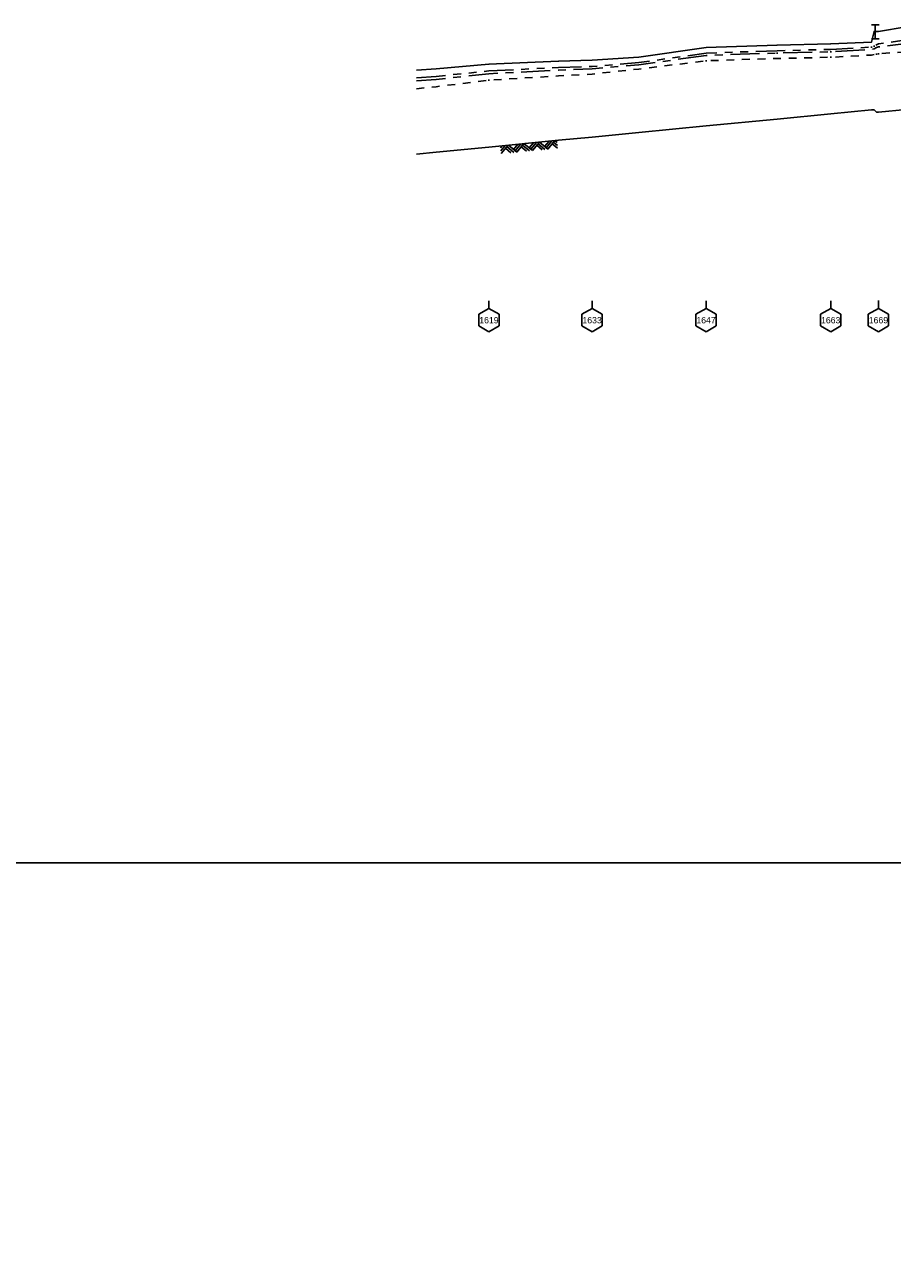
# Model space of a CAD drawing. Header units: inches. Extents: x 11.8 to 93.8, y 23.5 to 67.3.
# Tile 8 of 11: x 33.9 to 45, y 49.2 to 65.1. Entities that reach past the tile are written whole.
import ezdxf
from ezdxf.enums import TextEntityAlignment as Align

# ---------------------------------------------------------------- set-up
doc = ezdxf.new("R2010")
doc.units = ezdxf.units.IN
doc.header["$LTSCALE"] = 0.3
doc.header["$MEASUREMENT"] = 0
doc.set_wipeout_variables(frame=1)
for name, pattern in [('CENTER', [2, 1.25, -0.25, 0.25, -0.25]), ('HIDDEN', [0.375, 0.25, -0.125]), ('PHANTOM', [2.5, 1.25, -0.25, 0.25, -0.25, 0.25, -0.25])]:
    doc.linetypes.add(name, pattern=pattern)
doc.layers.get('0').update_dxf_attribs({"color": 3, "plot": 0})
for name, color, linetype in [('STREAM', 5, 'Continuous'), ('STRUCTURE', 30, 'Continuous'), ('TEXT', 255, 'Continuous'), ('WS10', 4, 'HIDDEN'), ('WS100', 5, 'PHANTOM'), ('WS50', 1, 'CENTER'), ('WS500', 1, 'Continuous'), ('XSEC', 7, 'Continuous')]:
    doc.layers.add(name, color=color, linetype=linetype)
doc.styles.add('xs', font='ARIAL.TTF')

# ---------------------------------------------------------------- blocks, each defined once
blk = doc.blocks.new('rock')
at = {"layer": 'STREAM'}
for p, q in [((0.171, 0.001), (0.147, -0.023)), ((0.209, 0.001), (0.147, -0.061)), ((0.247, 0.001), (0.147, -0.099)), ((0.251, 0.001), (0.351, -0.099)), ((0.375, 0.001), (0.313, -0.061)), ((0.413, 0.001), (0.332, -0.08)), ((0.451, 0.001), (0.351, -0.099)), ((0.451, 0.001), (0.551, -0.099)), ((0.575, 0.001), (0.513, -0.061)), ((0.613, 0.001), (0.532, -0.08)), ((0.651, 0.001), (0.551, -0.099)), ((0.651, 0.001), (0.751, -0.099)), ((0.776, 0.001), (0.713, -0.061)), ((0.813, 0.001), (0.732, -0.08)), ((0.851, 0.001), (0.751, -0.099)), ((0.851, 0.001), (0.88, -0.028)), ((0.211, -0.034), (0.275, -0.099)), ((0.23, -0.016), (0.313, -0.099)), ((0.413, -0.036), (0.475, -0.099)), ((0.432, -0.018), (0.513, -0.099)), ((0.613, -0.036), (0.676, -0.099)), ((0.632, -0.018), (0.713, -0.099)), ((0.813, -0.036), (0.876, -0.099)), ((0.832, -0.018), (0.88, -0.066))]:
    blk.add_line(p, q, dxfattribs=at)
blk = doc.blocks.new('wipeout')
blk.add_wipeout([(0, 0.15), (-0.129917, 0.075), (-0.129917, -0.075), (0, -0.15), (0.129917, -0.075), (0.129917, 0.075)])
blk = doc.blocks.new('xsec')
blk.add_line((0, 0.35), (0, 0.25))
blk.add_blockref('wipeout', (0, 0.1))
for p, q in [((-0.13, 0.175), (0, 0.25)), ((-0.13, 0.025), (-0.13, 0.175)), ((0.13, 0.175), (0, 0.25)), ((0, 0.25), (0, 0.25)), ((0.13, 0.025), (0.13, 0.175)), ((0, -0.05), (-0.13, 0.025)), ((0, -0.05), (0.13, 0.025))]:
    blk.add_line(p, q)

msp = doc.modelspace()

# ---------------------------------------------------------------- linework, layer by layer
at = {"layer": 'STREAM'}
msp.add_lwpolyline([(38.886, 63.462), (39.138, 63.487), (39.817, 63.553), (40.711, 63.64), (41.142, 63.682), (41.742, 63.74), (42.605, 63.824), (43.518, 63.913), (44.206, 63.98), (44.731, 64.032), (44.764, 64.032), (44.794, 64.002), (44.819, 64.002), (45.174, 64.038), (45.905, 64.11), (46.663, 64.184), (47.066, 64.224), (47.716, 64.287), (48.212, 64.334), (48.936, 64.407), (49.976, 64.509), (49.976, 64.509)], dxfattribs=at)
at = {"layer": 'STRUCTURE'}
for p, q in [((44.729, 65.124), (44.829, 65.124)), ((44.779, 64.944), (44.779, 65.124)), ((44.729, 64.944), (44.829, 64.944))]:
    msp.add_line(p, q, dxfattribs=at)
msp.add_lwpolyline([(11.796, 54.359), (55.917, 54.359), (55.917, 33.626), (11.796, 33.626)], close=True, dxfattribs=at)
at = {"layer": 'WS10', "flags": 128}
msp.add_lwpolyline([(38.886, 64.303), (39.138, 64.329), (39.138, 64.329), (39.817, 64.412), (39.817, 64.412), (40.711, 64.468), (40.711, 64.468), (41.142, 64.491), (41.142, 64.491), (41.742, 64.555), (41.742, 64.555), (42.605, 64.662), (42.605, 64.662), (43.518, 64.692), (43.518, 64.692), (44.206, 64.707), (44.206, 64.707), (44.731, 64.736), (44.731, 64.736), (44.764, 64.741), (44.764, 64.741), (44.794, 64.748), (44.794, 64.748), (44.819, 64.753), (44.819, 64.753), (45.174, 64.778), (45.174, 64.778), (45.905, 64.788), (45.905, 64.788), (46.663, 64.801), (46.663, 64.801), (47.066, 64.817), (47.066, 64.817), (47.716, 64.863), (47.716, 64.863), (48.212, 64.92), (48.212, 64.92), (48.936, 64.953), (48.936, 64.953), (49.976, 64.993), (49.976, 64.993)], dxfattribs=at)
at = {"layer": 'WS100', "flags": 128}
msp.add_lwpolyline([(38.886, 64.443), (39.138, 64.461), (39.138, 64.461), (39.817, 64.531), (39.817, 64.531), (40.711, 64.575), (40.711, 64.575), (41.142, 64.589), (41.142, 64.589), (41.742, 64.638), (41.742, 64.638), (42.605, 64.76), (42.605, 64.76), (43.518, 64.791), (43.518, 64.791), (44.206, 64.808), (44.206, 64.808), (44.731, 64.837), (44.731, 64.837), (44.764, 64.849), (44.764, 64.849), (44.794, 64.867), (44.794, 64.867), (44.819, 64.879), (44.819, 64.879), (45.174, 64.929), (45.174, 64.929), (45.905, 64.935), (45.905, 64.935), (46.663, 64.943), (46.663, 64.943), (47.066, 64.949), (47.066, 64.949), (47.716, 64.973), (47.716, 64.973), (48.212, 65.018), (48.212, 65.018), (48.936, 65.047), (48.936, 65.047), (49.976, 65.077), (49.976, 65.077)], dxfattribs=at)
at = {"layer": 'WS50', "flags": 128}
msp.add_lwpolyline([(38.886, 64.403), (39.138, 64.423), (39.138, 64.423), (39.817, 64.495), (39.817, 64.495), (40.711, 64.541), (40.711, 64.541), (41.142, 64.557), (41.142, 64.557), (41.742, 64.611), (41.742, 64.611), (42.605, 64.731), (42.605, 64.731), (43.518, 64.761), (43.518, 64.761), (44.206, 64.777), (44.206, 64.777), (44.731, 64.808), (44.731, 64.808), (44.764, 64.817), (44.764, 64.817), (44.794, 64.831), (44.794, 64.831), (44.819, 64.84), (44.819, 64.84), (45.174, 64.882), (45.174, 64.882), (45.905, 64.889), (45.905, 64.889), (46.663, 64.897), (46.663, 64.897), (47.066, 64.905), (47.066, 64.905), (47.716, 64.934), (47.716, 64.934), (48.212, 64.986), (48.212, 64.986), (48.936, 65.016), (48.936, 65.016), (49.976, 65.049), (49.976, 65.049)], dxfattribs=at)
at = {"layer": 'WS500'}
msp.add_lwpolyline([(38.886, 64.542), (39.138, 64.557), (39.138, 64.557), (39.817, 64.617), (39.817, 64.617), (40.711, 64.656), (40.711, 64.656), (41.142, 64.668), (41.142, 64.668), (41.742, 64.708), (41.742, 64.708), (42.605, 64.831), (42.605, 64.831), (43.518, 64.864), (43.518, 64.864), (44.206, 64.881), (44.206, 64.881), (44.731, 64.903), (44.731, 64.903), (44.764, 65.038), (44.764, 65.038), (44.794, 65.038), (44.794, 65.038), (44.819, 65.038), (44.819, 65.038), (45.174, 65.098)], dxfattribs=at)

# ---------------------------------------------------------------- block references
at = {"layer": 'STREAM', "rotation": 5.559872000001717}
msp.add_blockref('rock', (39.817, 63.553), dxfattribs=at)
at = {"layer": 'XSEC', "color": 3}
for p in [(39.817, 61.23), (41.142, 61.23), (42.605, 61.23), (44.206, 61.23), (44.819, 61.231)]:
    msp.add_blockref('xsec', p, dxfattribs=at)

# ---------------------------------------------------------------- next in the draw order: texts
at = {"layer": 'TEXT', "style": 'xs'}
for s, p in [('1619', (39.817, 61.329, 1)), ('1633', (41.142, 61.329, 1)), ('1647', (42.605, 61.329, 1)), ('1663', (44.206, 61.329, 1)), ('1669', (44.819, 61.329, 1))]:
    msp.add_text(s, height=0.08, dxfattribs=at).set_placement(p, align=Align.MIDDLE_CENTER)

doc.saveas('drawing.dxf')
